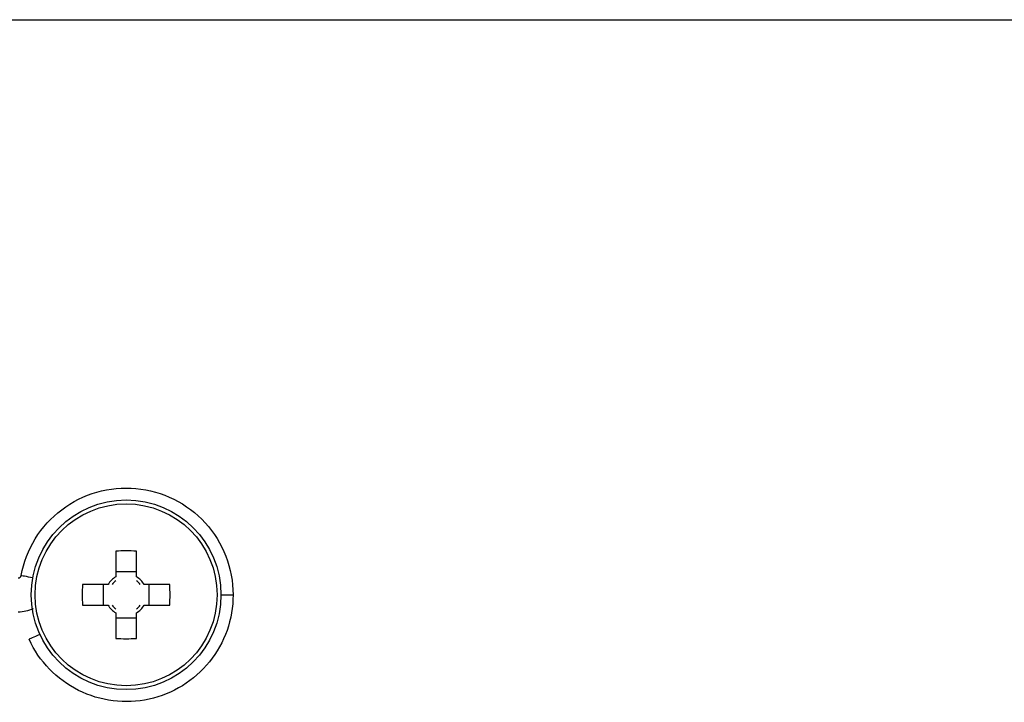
# Model space of a CAD drawing. Header units: millimetres. Extents: x 155400 to 158181, y 110534 to 115156.
# Tile 17 of 121: x 157026 to 157076, y 111585 to 111619. Entities that reach past the tile are written whole.
import ezdxf

# ---------------------------------------------------------------- set-up
doc = ezdxf.new("R2010")
doc.units = ezdxf.units.MM

msp = doc.modelspace()

# ---------------------------------------------------------------- linework, layer by layer
at = {"color": 7, "linetype": 'Continuous', "lineweight": 25}
for p, q in [((156923.785, 111619.291), (157217.363, 111619.291)), ((157031.054, 111592.674), (157031.054, 111591.386)), ((157032.084, 111591.386), (157032.084, 111592.674)), ((157032.084, 111591.638), (157031.054, 111591.638)), ((157030.668, 111591), (157029.38, 111591)), ((157030.416, 111591), (157030.416, 111589.97)), ((157033.758, 111591), (157032.47, 111591)), ((157032.723, 111589.97), (157032.723, 111591)), ((157029.38, 111589.97), (157030.668, 111589.97)), ((157032.47, 111589.97), (157033.758, 111589.97)), ((157031.054, 111589.584), (157031.054, 111588.296)), ((157031.054, 111589.332), (157032.084, 111589.332)), ((157032.084, 111588.296), (157032.084, 111589.584))]:
    msp.add_line(p, q, dxfattribs=at)
for radius in [4.75, 4.556]:
    msp.add_circle((157031.569, 111590.485), radius, dxfattribs=at)
for centre, radius, start, end in [((157031.569, 111575.074), 17.608, 88.3239, 91.6761), ((157031.569, 111590.485), 1.038, 119.7494, 150.2506), ((157031.569, 111590.485), 0.875, 126.0664, 143.9336), ((157031.569, 111590.485), 1.038, 29.7494, 60.2506), ((157031.569, 111590.485), 0.875, 36.0664, 53.9336), ((157046.98, 111590.485), 17.608, 178.3239, 181.6761), ((157016.158, 111590.485), 17.608, 358.3239, 1.6761), ((157031.569, 111590.485), 1.038, 209.7494, 240.2506), ((157031.569, 111590.485), 0.875, 216.0664, 233.9336), ((157031.569, 111590.485), 1.038, 299.7494, 330.2506), ((157031.569, 111590.485), 0.875, 306.0664, 323.9336), ((157031.569, 111605.896), 17.608, 268.3239, 271.6761)]:
    msp.add_arc(centre, radius, start, end, dxfattribs=at)
for points, knots in [([(157026.313, 111591.458), (157026.433, 111592.106), (157026.674, 111592.732), (157027.367, 111593.855), (157027.818, 111594.351), (157028.87, 111595.148), (157029.47, 111595.448), (157030.738, 111595.81), (157031.406, 111595.873), (157032.719, 111595.752), (157033.365, 111595.569), (157034.546, 111594.982), (157035.082, 111594.578), (157035.971, 111593.604), (157036.324, 111593.034), (157036.801, 111591.804), (157036.924, 111591.145), (157036.924, 111590.485)], [0, 0, 0, 0, 0.125, 0.125, 0.25, 0.25, 0.375, 0.375, 0.5, 0.5, 0.625, 0.625, 0.75, 0.75, 0.875, 0.875, 1, 1, 1, 1]), ([(157026.166, 111591.335), (157026.201, 111591.335), (157026.235, 111591.348), (157026.288, 111591.392), (157026.307, 111591.424), (157026.313, 111591.458)], [0, 0, 0, 0, 0.5, 0.5, 1, 1, 1, 1]), ([(157026.313, 111591.458), (157026.313, 111591.458), (157026.371, 111591.447), (157026.58, 111591.409), (157026.73, 111591.381), (157026.899, 111591.35)], [0, 0, 0, 0, 0.5, 0.5, 1, 1, 1, 1]), ([(157036.924, 111590.485), (157036.924, 111589.881), (157036.821, 111589.276), (157036.419, 111588.136), (157036.12, 111587.6), (157035.362, 111586.659), (157034.902, 111586.253), (157033.874, 111585.617), (157033.305, 111585.387), (157032.124, 111585.129), (157031.512, 111585.101), (157030.312, 111585.251), (157029.725, 111585.429), (157028.643, 111585.969), (157028.149, 111586.331), (157027.308, 111587.2), (157026.962, 111587.707), (157026.711, 111588.256)], [0, 0, 0, 0, 0.125, 0.125, 0.25, 0.25, 0.375, 0.375, 0.5, 0.5, 0.625, 0.625, 0.75, 0.75, 0.875, 0.875, 1, 1, 1, 1]), ([(157036.319, 111590.485), (157036.493, 111590.485), (157036.648, 111590.485), (157036.864, 111590.485), (157036.924, 111590.485), (157036.924, 111590.485)], [0, 0, 0, 0, 0.5, 0.5, 1, 1, 1, 1]), ([(157027.252, 111588.504), (157027.096, 111588.433), (157026.957, 111588.369), (157026.764, 111588.281), (157026.711, 111588.256), (157026.711, 111588.256)], [0, 0, 0, 0, 0.5, 0.5, 1, 1, 1, 1])]:
    msp.add_open_spline(points, degree=3, knots=knots, dxfattribs=at)
msp.add_open_spline([(157026.166, 111589.635), (157026.427, 111589.635), (157026.688, 111589.691), (157026.926, 111589.798)], degree=3, dxfattribs=at)

doc.saveas('drawing.dxf')
